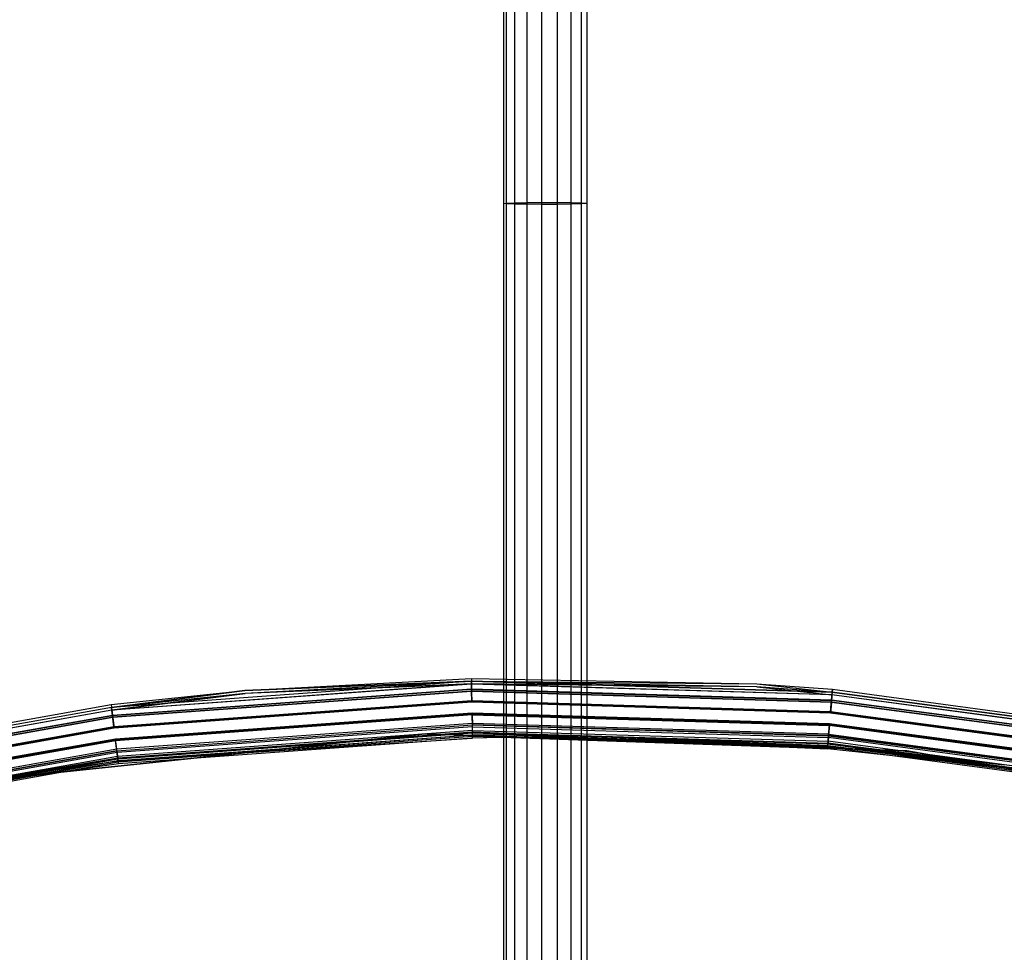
# Model space of a CAD drawing. Extents: x 3 to 49, y 3 to 103.
# Tile 67 of 101: x 22.6 to 29.04, y 47.18 to 53.28. Entities that reach past the tile are written whole.
import ezdxf

# ---------------------------------------------------------------- set-up
doc = ezdxf.new("R2010")
doc.units = 0
doc.header["$LTSCALE"] = 2.54
doc.layers.get('0').update_dxf_attribs({"linetype": 'CONTINUOUS'})

# ---------------------------------------------------------------- blocks, each defined once
blk = doc.blocks.new('HOTEL-MOOD-11782-11790_STL')
at = {"color": 0}
for p, q in [((25.7648, 52.0797, 0.8187), (25.7648, 56.3633, 0.7461)), ((25.7648, 52.0797, 0.8187), (25.7648, 56.3633, 0.7461)), ((25.7834, 52.082, 0.918), (25.7834, 56.3644, 0.8454)), ((25.7834, 52.082, 0.918), (25.7834, 56.3644, 0.8454)), ((25.7834, 52.0773, 0.7194), (25.7834, 56.3622, 0.6467)), ((25.7834, 52.0773, 0.7194), (25.7834, 56.3622, 0.6467)), ((25.8366, 52.0841, 1.0039), (25.8366, 56.3654, 0.9313)), ((25.8366, 52.0841, 1.0039), (25.8366, 56.3654, 0.9313)), ((25.8366, 52.0752, 0.6335), (25.8366, 56.3613, 0.5608)), ((25.8366, 52.0752, 0.6335), (25.8366, 56.3613, 0.5608)), ((25.9173, 52.0855, 1.0648), (25.9173, 56.3661, 0.9922)), ((25.9173, 52.0855, 1.0648), (25.9173, 56.3661, 0.9922)), ((25.9173, 52.0738, 0.5726), (25.9173, 56.3606, 0.4999)), ((25.9173, 52.0738, 0.5726), (25.9173, 56.3606, 0.4999)), ((26.0145, 52.0862, 1.0924), (26.0145, 56.3664, 1.0199)), ((26.0145, 52.0862, 1.0924), (26.0145, 56.3664, 1.0199)), ((26.0145, 52.0731, 0.5449), (26.0145, 56.3603, 0.4723)), ((26.0145, 52.0731, 0.5449), (26.0145, 56.3603, 0.4723)), ((26.1151, 52.086, 1.0831), (26.1151, 56.3663, 1.0106)), ((26.1151, 52.086, 1.0831), (26.1151, 56.3663, 1.0106)), ((26.1151, 52.0733, 0.5543), (26.1151, 56.3604, 0.4816)), ((26.1151, 52.0733, 0.5543), (26.1151, 56.3604, 0.4816)), ((26.2056, 52.0849, 1.0381), (26.2056, 56.3658, 0.9655)), ((26.2056, 52.0849, 1.0381), (26.2056, 56.3658, 0.9655)), ((26.2056, 52.0744, 0.5993), (26.2056, 56.3609, 0.5266)), ((26.2056, 52.0744, 0.5993), (26.2056, 56.3609, 0.5266)), ((26.2736, 52.0831, 0.9634), (26.2736, 56.3649, 0.8908)), ((26.2736, 52.0831, 0.9634), (26.2736, 56.3649, 0.8908)), ((26.2736, 52.0762, 0.674), (26.2736, 56.3617, 0.6013)), ((26.2736, 52.0762, 0.674), (26.2736, 56.3617, 0.6013)), ((26.3102, 52.0809, 0.8692), (26.3102, 56.3639, 0.7966)), ((26.3102, 52.0809, 0.8692), (26.3102, 56.3639, 0.7966)), ((26.3102, 52.0784, 0.7682), (26.3102, 56.3628, 0.6955)), ((26.3102, 52.0784, 0.7682), (26.3102, 56.3628, 0.6955)), ((25.7834, 52.082, 0.918), (25.8366, 52.0841, 1.0039)), ((25.7834, 52.082, 0.918), (25.8366, 52.0841, 1.0039)), ((25.8366, 52.0841, 1.0039), (25.9173, 52.0855, 1.0648)), ((25.8366, 52.0841, 1.0039), (25.9173, 52.0855, 1.0648)), ((25.8366, 46.4129, 1.2187), (25.8366, 52.0841, 1.0039)), ((25.8366, 46.4129, 1.2187), (25.8366, 52.0841, 1.0039)), ((25.9173, 52.0855, 1.0648), (26.0145, 52.0862, 1.0924)), ((25.9173, 52.0855, 1.0648), (26.0145, 52.0862, 1.0924)), ((25.9173, 46.4163, 1.2795), (25.9173, 52.0855, 1.0648)), ((25.9173, 46.4163, 1.2795), (25.9173, 52.0855, 1.0648)), ((26.0145, 52.0862, 1.0924), (26.1151, 52.086, 1.0831)), ((26.0145, 46.4179, 1.3071), (26.0145, 52.0862, 1.0924)), ((26.0145, 52.0862, 1.0924), (26.1151, 52.086, 1.0831)), ((26.0145, 46.4179, 1.3071), (26.0145, 52.0862, 1.0924)), ((26.1151, 52.086, 1.0831), (26.2056, 52.0849, 1.0381)), ((26.1151, 46.4173, 1.2978), (26.1151, 52.086, 1.0831)), ((26.1151, 52.086, 1.0831), (26.2056, 52.0849, 1.0381)), ((26.1151, 46.4173, 1.2978), (26.1151, 52.086, 1.0831)), ((26.2056, 52.0849, 1.0381), (26.2736, 52.0831, 0.9634)), ((26.2056, 46.4148, 1.2528), (26.2056, 52.0849, 1.0381)), ((26.2056, 52.0849, 1.0381), (26.2736, 52.0831, 0.9634)), ((26.2056, 46.4148, 1.2528), (26.2056, 52.0849, 1.0381)), ((26.2736, 52.0831, 0.9634), (26.3102, 52.0809, 0.8692)), ((26.2736, 46.4107, 1.1782), (26.2736, 52.0831, 0.9634)), ((26.2736, 52.0831, 0.9634), (26.3102, 52.0809, 0.8692)), ((26.2736, 46.4107, 1.1782), (26.2736, 52.0831, 0.9634)), ((25.7648, 52.0797, 0.8187), (25.7834, 52.082, 0.918)), ((25.7648, 52.0797, 0.8187), (25.7834, 52.082, 0.918)), ((25.7834, 52.0773, 0.7194), (25.7648, 52.0797, 0.8187)), ((25.7648, 46.4027, 1.0337), (25.7648, 52.0797, 0.8187)), ((25.7648, 46.4027, 1.0337), (25.7648, 52.0797, 0.8187)), ((25.7834, 52.0773, 0.7194), (25.7648, 52.0797, 0.8187)), ((25.7834, 46.4082, 1.1329), (25.7834, 52.082, 0.918)), ((25.7834, 46.4082, 1.1329), (25.7834, 52.082, 0.918)), ((25.8366, 52.0752, 0.6335), (25.7834, 52.0773, 0.7194)), ((25.7834, 46.3972, 0.9345), (25.7834, 52.0773, 0.7194)), ((25.8366, 52.0752, 0.6335), (25.7834, 52.0773, 0.7194)), ((25.7834, 46.3972, 0.9345), (25.7834, 52.0773, 0.7194)), ((25.9173, 52.0738, 0.5726), (25.8366, 52.0752, 0.6335)), ((25.8366, 46.3924, 0.8487), (25.8366, 52.0752, 0.6335)), ((25.9173, 52.0738, 0.5726), (25.8366, 52.0752, 0.6335)), ((25.8366, 46.3924, 0.8487), (25.8366, 52.0752, 0.6335)), ((26.0145, 52.0731, 0.5449), (25.9173, 52.0738, 0.5726)), ((25.9173, 46.389, 0.7879), (25.9173, 52.0738, 0.5726)), ((26.0145, 52.0731, 0.5449), (25.9173, 52.0738, 0.5726)), ((25.9173, 46.389, 0.7879), (25.9173, 52.0738, 0.5726)), ((26.1151, 52.0733, 0.5543), (26.0145, 52.0731, 0.5449)), ((26.1151, 52.0733, 0.5543), (26.0145, 52.0731, 0.5449)), ((26.0145, 46.3875, 0.7603), (26.0145, 52.0731, 0.5449)), ((26.0145, 46.3875, 0.7603), (26.0145, 52.0731, 0.5449)), ((26.2056, 52.0744, 0.5993), (26.1151, 52.0733, 0.5543)), ((26.2056, 52.0744, 0.5993), (26.1151, 52.0733, 0.5543)), ((26.1151, 46.388, 0.7696), (26.1151, 52.0733, 0.5543)), ((26.1151, 46.388, 0.7696), (26.1151, 52.0733, 0.5543)), ((26.2736, 52.0762, 0.674), (26.2056, 52.0744, 0.5993)), ((26.2736, 52.0762, 0.674), (26.2056, 52.0744, 0.5993)), ((26.2056, 46.3905, 0.8146), (26.2056, 52.0744, 0.5993)), ((26.2056, 46.3905, 0.8146), (26.2056, 52.0744, 0.5993)), ((26.3102, 52.0784, 0.7682), (26.2736, 52.0762, 0.674)), ((26.3102, 52.0784, 0.7682), (26.2736, 52.0762, 0.674)), ((26.2736, 46.3947, 0.8891), (26.2736, 52.0762, 0.674)), ((26.2736, 46.3947, 0.8891), (26.2736, 52.0762, 0.674)), ((26.3102, 46.4055, 1.0841), (26.3102, 52.0809, 0.8692)), ((26.3102, 46.4055, 1.0841), (26.3102, 52.0809, 0.8692)), ((26.3102, 46.3999, 0.9832), (26.3102, 52.0784, 0.7682)), ((26.3102, 46.3999, 0.9832), (26.3102, 52.0784, 0.7682)), ((25.5533, 48.9556, 122.6042), (23.1998, 48.7841, 122.6042)), ((25.5533, 48.9556, 122.6042), (23.1998, 48.7841, 122.6042)), ((25.5533, 48.955, 152.7795), (23.1999, 48.7835, 152.7795)), ((25.5533, 48.955, 152.7795), (23.1999, 48.7835, 152.7795)), ((25.5537, 48.9376, 122.6129), (23.202, 48.7662, 122.6129)), ((25.5537, 48.9376, 122.6129), (23.202, 48.7662, 122.6129)), ((25.5537, 48.937, 152.7708), (23.2021, 48.7656, 152.7708)), ((25.5537, 48.937, 152.7708), (23.2021, 48.7656, 152.7708)), ((24.0717, 48.8949, 122.6863), (25.5529, 48.9743, 122.6863)), ((24.0717, 48.8949, 152.6949), (25.5529, 48.9743, 152.6949)), ((24.0717, 48.8949, 122.6863), (25.5529, 48.9743, 122.6863)), ((24.0717, 48.8949, 152.6949), (25.5529, 48.9743, 152.6949)), ((24.0717, 48.8949, 122.6863), (25.5533, 48.9556, 122.6042)), ((24.0717, 48.8949, 122.6863), (25.5533, 48.9556, 122.6042)), ((25.5533, 48.955, 152.7795), (24.0717, 48.8949, 152.6949)), ((25.5533, 48.955, 152.7795), (24.0717, 48.8949, 152.6949)), ((25.5533, 48.9543, 122.6863), (24.0734, 48.875, 122.6863)), ((25.5533, 48.9543, 152.6949), (24.0734, 48.875, 152.6949)), ((25.5533, 48.9543, 122.6863), (24.0734, 48.875, 122.6863)), ((25.5533, 48.9543, 152.6949), (24.0734, 48.875, 152.6949)), ((25.5537, 48.9376, 122.6129), (24.0734, 48.875, 122.6863)), ((25.5537, 48.9376, 122.6129), (24.0734, 48.875, 122.6863)), ((25.5537, 48.937, 152.7708), (24.0734, 48.875, 152.6949)), ((25.5537, 48.937, 152.7708), (24.0734, 48.875, 152.6949)), ((25.5529, 48.9743, 122.6863), (25.5533, 48.9556, 122.6042)), ((25.5529, 48.9743, 122.6863), (25.5533, 48.9556, 122.6042)), ((25.5529, 48.9743, 122.6863), (27.4203, 48.9379, 122.6863)), ((25.5529, 48.9743, 152.6949), (25.5529, 48.9743, 122.6863)), ((25.5529, 48.9743, 152.6949), (25.5529, 48.9743, 122.6863)), ((25.5529, 48.9743, 152.6949), (27.4203, 48.9379, 152.6949)), ((25.5529, 48.9743, 122.6863), (27.4203, 48.9379, 122.6863)), ((25.5529, 48.9743, 152.6949), (27.4203, 48.9379, 152.6949)), ((25.5529, 48.9743, 152.6949), (25.5533, 48.955, 152.7795)), ((25.5529, 48.9743, 152.6949), (25.5533, 48.955, 152.7795)), ((27.912, 48.8842, 122.6042), (25.5533, 48.9556, 122.6042)), ((25.5533, 48.9556, 122.6042), (27.4203, 48.9379, 122.6863)), ((25.5533, 48.9556, 122.6042), (27.4203, 48.9379, 122.6863)), ((25.5544, 48.9031, 122.5385), (25.5533, 48.9556, 122.6042)), ((27.912, 48.8842, 122.6042), (25.5533, 48.9556, 122.6042)), ((25.5544, 48.9031, 122.5385), (25.5533, 48.9556, 122.6042)), ((25.5533, 48.955, 152.7795), (27.4203, 48.9379, 152.6949)), ((25.5545, 48.9009, 152.8474), (25.5533, 48.955, 152.7795)), ((25.5533, 48.955, 152.7795), (27.4203, 48.9379, 152.6949)), ((25.5533, 48.955, 152.7795), (27.9119, 48.8836, 152.7795)), ((25.5533, 48.955, 152.7795), (27.9119, 48.8836, 152.7795)), ((25.5545, 48.9009, 152.8474), (25.5533, 48.955, 152.7795)), ((27.419, 48.9179, 122.6863), (25.5533, 48.9543, 122.6863)), ((25.5533, 48.9543, 122.6863), (25.5537, 48.9376, 122.6129)), ((25.5533, 48.9543, 122.6863), (25.5537, 48.9376, 122.6129)), ((27.419, 48.9179, 152.6949), (25.5533, 48.9543, 152.6949)), ((25.5533, 48.9543, 152.6949), (25.5533, 48.9543, 122.6863)), ((27.419, 48.9179, 122.6863), (25.5533, 48.9543, 122.6863)), ((25.5533, 48.9543, 152.6949), (25.5533, 48.9543, 122.6863)), ((25.5533, 48.9543, 152.6949), (25.5537, 48.937, 152.7708)), ((27.419, 48.9179, 152.6949), (25.5533, 48.9543, 152.6949)), ((25.5533, 48.9543, 152.6949), (25.5537, 48.937, 152.7708)), ((25.5547, 48.8907, 122.5541), (25.5537, 48.9376, 122.6129)), ((25.5547, 48.8907, 122.5541), (25.5537, 48.9376, 122.6129)), ((27.9105, 48.8662, 122.6129), (25.5537, 48.9376, 122.6129)), ((27.419, 48.9179, 122.6863), (25.5537, 48.9376, 122.6129)), ((27.9105, 48.8662, 122.6129), (25.5537, 48.9376, 122.6129)), ((27.419, 48.9179, 122.6863), (25.5537, 48.9376, 122.6129)), ((25.5537, 48.937, 152.7708), (25.5547, 48.8884, 152.8317)), ((27.419, 48.9179, 152.6949), (25.5537, 48.937, 152.7708)), ((27.419, 48.9179, 152.6949), (25.5537, 48.937, 152.7708)), ((27.9105, 48.8656, 152.7708), (25.5537, 48.937, 152.7708)), ((25.5537, 48.937, 152.7708), (25.5547, 48.8884, 152.8317)), ((27.9105, 48.8656, 152.7708), (25.5537, 48.937, 152.7708)), ((27.4203, 48.9379, 122.6863), (27.912, 48.8842, 122.6042)), ((27.4203, 48.9379, 122.6863), (27.9135, 48.9028, 122.6863)), ((27.4203, 48.9379, 122.6863), (27.912, 48.8842, 122.6042)), ((27.4203, 48.9379, 152.6949), (27.4203, 48.9379, 122.6863)), ((27.4203, 48.9379, 152.6949), (27.4203, 48.9379, 122.6863)), ((27.4203, 48.9379, 152.6949), (27.9135, 48.9028, 152.6949)), ((27.4203, 48.9379, 122.6863), (27.9135, 48.9028, 122.6863)), ((27.4203, 48.9379, 152.6949), (27.9135, 48.9028, 152.6949)), ((27.4203, 48.9379, 152.6949), (27.9119, 48.8836, 152.7795)), ((27.4203, 48.9379, 152.6949), (27.9119, 48.8836, 152.7795)), ((23.1975, 48.8027, 122.6863), (24.0717, 48.8949, 122.6863)), ((23.1975, 48.8027, 152.6949), (24.0717, 48.8949, 152.6949)), ((23.1975, 48.8027, 122.6863), (24.0717, 48.8949, 122.6863)), ((23.1975, 48.8027, 152.6949), (24.0717, 48.8949, 152.6949)), ((24.0717, 48.8949, 122.6863), (23.1998, 48.7841, 122.6042)), ((24.0717, 48.8949, 122.6863), (23.1998, 48.7841, 122.6042)), ((23.1999, 48.7835, 152.7795), (24.0717, 48.8949, 152.6949)), ((23.1999, 48.7835, 152.7795), (24.0717, 48.8949, 152.6949)), ((24.0734, 48.875, 122.6863), (23.1999, 48.7828, 122.6863)), ((24.0734, 48.875, 152.6949), (23.1999, 48.7828, 152.6949)), ((24.0734, 48.875, 122.6863), (23.1999, 48.7828, 122.6863)), ((24.0734, 48.875, 152.6949), (23.1999, 48.7828, 152.6949)), ((23.202, 48.7662, 122.6129), (24.0734, 48.875, 122.6863)), ((23.202, 48.7662, 122.6129), (24.0734, 48.875, 122.6863)), ((24.0734, 48.875, 152.6949), (23.2021, 48.7656, 152.7708)), ((24.0734, 48.875, 152.6949), (23.2021, 48.7656, 152.7708)), ((25.5544, 48.9031, 122.5385), (23.2063, 48.7321, 122.5385)), ((25.5544, 48.9031, 122.5385), (23.2063, 48.7321, 122.5385)), ((25.5545, 48.9009, 152.8474), (23.2066, 48.7299, 152.8474)), ((25.5545, 48.9009, 152.8474), (23.2066, 48.7299, 152.8474)), ((25.5547, 48.8907, 122.5541), (23.2078, 48.7197, 122.5541)), ((25.5547, 48.8907, 122.5541), (23.2078, 48.7197, 122.5541)), ((25.5547, 48.8884, 152.8317), (23.2081, 48.7175, 152.8317)), ((25.5547, 48.8884, 152.8317), (23.2081, 48.7175, 152.8317)), ((24.0717, 48.8949, 152.6949), (24.0717, 48.8949, 122.6863)), ((24.0717, 48.8949, 152.6949), (24.0717, 48.8949, 122.6863)), ((24.0734, 48.875, 152.6949), (24.0734, 48.875, 122.6863)), ((24.0734, 48.875, 152.6949), (24.0734, 48.875, 122.6863)), ((27.9077, 48.8319, 122.5385), (25.5544, 48.9031, 122.5385)), ((25.556, 48.8273, 122.5019), (25.5544, 48.9031, 122.5385)), ((27.9077, 48.8319, 122.5385), (25.5544, 48.9031, 122.5385)), ((25.556, 48.8273, 122.5019), (25.5544, 48.9031, 122.5385)), ((25.5561, 48.8228, 152.8851), (25.5545, 48.9009, 152.8474)), ((25.5545, 48.9009, 152.8474), (27.9075, 48.8297, 152.8474)), ((25.5545, 48.9009, 152.8474), (27.9075, 48.8297, 152.8474)), ((25.5561, 48.8228, 152.8851), (25.5545, 48.9009, 152.8474)), ((25.5561, 48.8229, 122.5214), (25.5547, 48.8907, 122.5541)), ((27.9067, 48.8194, 122.5541), (25.5547, 48.8907, 122.5541)), ((25.5561, 48.8229, 122.5214), (25.5547, 48.8907, 122.5541)), ((27.9067, 48.8194, 122.5541), (25.5547, 48.8907, 122.5541)), ((25.5547, 48.8884, 152.8317), (25.5562, 48.8183, 152.8656)), ((25.5547, 48.8884, 152.8317), (25.5562, 48.8183, 152.8656)), ((27.9065, 48.8172, 152.8317), (25.5547, 48.8884, 152.8317)), ((27.9065, 48.8172, 152.8317), (25.5547, 48.8884, 152.8317)), ((27.9119, 48.8829, 122.6863), (27.419, 48.9179, 122.6863)), ((27.419, 48.9179, 122.6863), (27.9105, 48.8662, 122.6129)), ((27.419, 48.9179, 122.6863), (27.9105, 48.8662, 122.6129)), ((27.9119, 48.8829, 152.6949), (27.419, 48.9179, 152.6949)), ((27.419, 48.9179, 152.6949), (27.419, 48.9179, 122.6863)), ((27.9119, 48.8829, 122.6863), (27.419, 48.9179, 122.6863)), ((27.419, 48.9179, 152.6949), (27.419, 48.9179, 122.6863)), ((27.419, 48.9179, 152.6949), (27.9105, 48.8656, 152.7708)), ((27.9119, 48.8829, 152.6949), (27.419, 48.9179, 152.6949)), ((27.419, 48.9179, 152.6949), (27.9105, 48.8656, 152.7708)), ((27.9105, 48.8656, 152.7708), (27.9065, 48.8172, 152.8317)), ((27.9105, 48.8656, 152.7708), (27.9065, 48.8172, 152.8317)), ((27.9067, 48.8194, 122.5541), (27.9105, 48.8662, 122.6129)), ((27.9067, 48.8194, 122.5541), (27.9105, 48.8662, 122.6129)), ((27.9075, 48.8297, 152.8474), (27.9119, 48.8836, 152.7795)), ((27.9075, 48.8297, 152.8474), (27.9119, 48.8836, 152.7795)), ((27.9077, 48.8319, 122.5385), (27.912, 48.8842, 122.6042)), ((27.9077, 48.8319, 122.5385), (27.912, 48.8842, 122.6042)), ((27.9119, 48.8829, 122.6863), (27.9105, 48.8662, 122.6129)), ((27.9119, 48.8829, 122.6863), (27.9105, 48.8662, 122.6129)), ((27.9119, 48.8829, 152.6949), (27.9105, 48.8656, 152.7708)), ((27.9119, 48.8829, 152.6949), (27.9105, 48.8656, 152.7708)), ((30.2475, 48.5529, 122.6129), (27.9105, 48.8662, 122.6129)), ((30.2475, 48.5529, 122.6129), (27.9105, 48.8662, 122.6129)), ((30.2474, 48.5523, 152.7708), (27.9105, 48.8656, 152.7708)), ((30.2474, 48.5523, 152.7708), (27.9105, 48.8656, 152.7708)), ((27.9119, 48.8836, 152.7795), (27.9135, 48.9028, 152.6949)), ((27.9119, 48.8836, 152.7795), (27.9135, 48.9028, 152.6949)), ((30.2507, 48.57, 152.7795), (27.9119, 48.8836, 152.7795)), ((30.2507, 48.57, 152.7795), (27.9119, 48.8836, 152.7795)), ((30.2506, 48.5693, 122.6863), (27.9119, 48.8829, 122.6863)), ((30.2506, 48.5693, 152.6949), (27.9119, 48.8829, 152.6949)), ((27.9119, 48.8829, 152.6949), (27.9119, 48.8829, 122.6863)), ((30.2506, 48.5693, 122.6863), (27.9119, 48.8829, 122.6863)), ((27.9119, 48.8829, 152.6949), (27.9119, 48.8829, 122.6863)), ((30.2506, 48.5693, 152.6949), (27.9119, 48.8829, 152.6949)), ((27.9135, 48.9028, 122.6863), (27.912, 48.8842, 122.6042)), ((27.9135, 48.9028, 122.6863), (27.912, 48.8842, 122.6042)), ((30.2508, 48.5706, 122.6042), (27.912, 48.8842, 122.6042)), ((30.2508, 48.5706, 122.6042), (27.912, 48.8842, 122.6042)), ((27.9135, 48.9028, 122.6863), (30.2543, 48.589, 122.6863)), ((27.9135, 48.9028, 152.6949), (27.9135, 48.9028, 122.6863)), ((27.9135, 48.9028, 152.6949), (27.9135, 48.9028, 122.6863)), ((27.9135, 48.9028, 152.6949), (30.2543, 48.589, 152.6949)), ((27.9135, 48.9028, 122.6863), (30.2543, 48.589, 122.6863)), ((27.9135, 48.9028, 152.6949), (30.2543, 48.589, 152.6949)), ((20.8722, 48.3898, 122.6863), (23.1975, 48.8027, 122.6863)), ((20.8722, 48.3898, 152.6949), (23.1975, 48.8027, 152.6949)), ((20.8722, 48.3898, 122.6863), (23.1975, 48.8027, 122.6863)), ((20.8722, 48.3898, 152.6949), (23.1975, 48.8027, 152.6949)), ((23.1975, 48.8027, 122.6863), (23.1998, 48.7841, 122.6042)), ((23.1975, 48.8027, 122.6863), (23.1998, 48.7841, 122.6042)), ((23.1975, 48.8027, 152.6949), (23.1975, 48.8027, 122.6863)), ((23.1975, 48.8027, 152.6949), (23.1975, 48.8027, 122.6863)), ((23.1975, 48.8027, 152.6949), (23.1999, 48.7835, 152.7795)), ((23.1975, 48.8027, 152.6949), (23.1999, 48.7835, 152.7795)), ((25.556, 48.8273, 122.5019), (23.2157, 48.6568, 122.5019)), ((25.556, 48.8273, 122.5019), (23.2157, 48.6568, 122.5019)), ((25.5561, 48.8229, 122.5214), (23.2162, 48.6524, 122.5214)), ((25.5561, 48.8229, 122.5214), (23.2162, 48.6524, 122.5214)), ((25.5561, 48.8228, 152.8851), (23.2163, 48.6523, 152.8851)), ((25.5561, 48.8228, 152.8851), (23.2163, 48.6523, 152.8851)), ((25.5562, 48.8183, 152.8656), (23.2168, 48.6478, 152.8656)), ((25.5562, 48.8183, 152.8656), (23.2168, 48.6478, 152.8656)), ((27.9015, 48.7563, 122.5019), (25.556, 48.8273, 122.5019)), ((27.9015, 48.7563, 122.5019), (25.556, 48.8273, 122.5019)), ((27.9012, 48.7519, 122.5214), (25.5561, 48.8229, 122.5214)), ((27.9012, 48.7519, 122.5214), (25.5561, 48.8229, 122.5214)), ((25.5561, 48.8228, 152.8851), (27.9011, 48.7517, 152.8851)), ((25.5561, 48.8228, 152.8851), (27.9011, 48.7517, 152.8851)), ((27.9008, 48.7473, 152.8656), (25.5562, 48.8183, 152.8656)), ((27.9008, 48.7473, 152.8656), (25.5562, 48.8183, 152.8656)), ((27.9065, 48.8172, 152.8317), (27.9008, 48.7473, 152.8656)), ((27.9065, 48.8172, 152.8317), (27.9008, 48.7473, 152.8656)), ((27.9011, 48.7517, 152.8851), (27.9075, 48.8297, 152.8474)), ((27.9011, 48.7517, 152.8851), (27.9075, 48.8297, 152.8474)), ((27.9012, 48.7519, 122.5214), (27.9067, 48.8194, 122.5541)), ((27.9012, 48.7519, 122.5214), (27.9067, 48.8194, 122.5541)), ((27.9015, 48.7563, 122.5019), (27.9077, 48.8319, 122.5385)), ((27.9015, 48.7563, 122.5019), (27.9077, 48.8319, 122.5385)), ((30.2385, 48.5046, 152.8317), (27.9065, 48.8172, 152.8317)), ((30.2385, 48.5046, 152.8317), (27.9065, 48.8172, 152.8317)), ((30.2389, 48.5068, 122.5541), (27.9067, 48.8194, 122.5541)), ((30.2389, 48.5068, 122.5541), (27.9067, 48.8194, 122.5541)), ((30.2408, 48.5168, 152.8474), (27.9075, 48.8297, 152.8474)), ((30.2408, 48.5168, 152.8474), (27.9075, 48.8297, 152.8474)), ((30.2412, 48.519, 122.5385), (27.9077, 48.8319, 122.5385)), ((30.2412, 48.519, 122.5385), (27.9077, 48.8319, 122.5385)), ((23.1998, 48.7841, 122.6042), (20.8764, 48.3716, 122.6042)), ((23.1998, 48.7841, 122.6042), (20.8764, 48.3716, 122.6042)), ((23.1999, 48.7835, 152.7795), (20.8765, 48.371, 152.7795)), ((23.1999, 48.7835, 152.7795), (20.8765, 48.371, 152.7795)), ((23.1999, 48.7828, 122.6863), (20.8767, 48.3703, 122.6863)), ((23.1999, 48.7828, 152.6949), (20.8767, 48.3703, 152.6949)), ((23.1999, 48.7828, 122.6863), (20.8767, 48.3703, 122.6863)), ((23.1999, 48.7828, 152.6949), (20.8767, 48.3703, 152.6949)), ((23.202, 48.7662, 122.6129), (20.8804, 48.354, 122.6129)), ((23.202, 48.7662, 122.6129), (20.8804, 48.354, 122.6129)), ((23.2021, 48.7656, 152.7708), (20.8806, 48.3534, 152.7708)), ((23.2021, 48.7656, 152.7708), (20.8806, 48.3534, 152.7708)), ((23.2063, 48.7321, 122.5385), (23.1998, 48.7841, 122.6042)), ((23.2063, 48.7321, 122.5385), (23.1998, 48.7841, 122.6042)), ((23.2066, 48.7299, 152.8474), (23.1999, 48.7835, 152.7795)), ((23.2066, 48.7299, 152.8474), (23.1999, 48.7835, 152.7795)), ((23.202, 48.7662, 122.6129), (23.1999, 48.7828, 122.6863)), ((23.202, 48.7662, 122.6129), (23.1999, 48.7828, 122.6863)), ((23.1999, 48.7828, 152.6949), (23.1999, 48.7828, 122.6863)), ((23.1999, 48.7828, 152.6949), (23.1999, 48.7828, 122.6863)), ((23.1999, 48.7828, 152.6949), (23.2021, 48.7656, 152.7708)), ((23.1999, 48.7828, 152.6949), (23.2021, 48.7656, 152.7708)), ((23.2078, 48.7197, 122.5541), (23.202, 48.7662, 122.6129)), ((23.2078, 48.7197, 122.5541), (23.202, 48.7662, 122.6129)), ((23.2021, 48.7656, 152.7708), (23.2081, 48.7175, 152.8317)), ((23.2021, 48.7656, 152.7708), (23.2081, 48.7175, 152.8317)), ((25.5577, 48.7477, 122.5214), (23.2256, 48.5778, 122.5214)), ((25.5577, 48.7477, 122.5214), (23.2256, 48.5778, 122.5214)), ((25.5578, 48.7432, 122.5019), (23.2261, 48.5733, 122.5019)), ((25.5578, 48.7432, 122.5019), (23.2261, 48.5733, 122.5019)), ((25.5579, 48.7404, 152.8656), (23.2265, 48.5706, 152.8656)), ((25.5579, 48.7404, 152.8656), (23.2265, 48.5706, 152.8656)), ((25.558, 48.736, 152.8851), (23.227, 48.5662, 152.8851)), ((25.558, 48.736, 152.8851), (23.227, 48.5662, 152.8851)), ((27.895, 48.6769, 122.5214), (25.5577, 48.7477, 122.5214)), ((25.5592, 48.6799, 122.5541), (25.5577, 48.7477, 122.5214)), ((25.5592, 48.6799, 122.5541), (25.5577, 48.7477, 122.5214)), ((27.895, 48.6769, 122.5214), (25.5577, 48.7477, 122.5214)), ((27.8946, 48.6725, 122.5019), (25.5578, 48.7432, 122.5019)), ((25.5594, 48.6674, 122.5385), (25.5578, 48.7432, 122.5019)), ((27.8946, 48.6725, 122.5019), (25.5578, 48.7432, 122.5019)), ((25.5594, 48.6674, 122.5385), (25.5578, 48.7432, 122.5019)), ((25.5579, 48.7404, 152.8656), (25.5594, 48.6702, 152.8319)), ((27.8944, 48.6697, 152.8656), (25.5579, 48.7404, 152.8656)), ((25.5579, 48.7404, 152.8656), (25.5594, 48.6702, 152.8319)), ((27.8944, 48.6697, 152.8656), (25.5579, 48.7404, 152.8656)), ((25.5596, 48.6578, 152.8475), (25.558, 48.736, 152.8851)), ((25.558, 48.736, 152.8851), (27.8941, 48.6652, 152.8851)), ((25.5596, 48.6578, 152.8475), (25.558, 48.736, 152.8851)), ((25.558, 48.736, 152.8851), (27.8941, 48.6652, 152.8851)), ((30.2256, 48.4356, 152.8656), (27.9008, 48.7473, 152.8656)), ((30.2256, 48.4356, 152.8656), (27.9008, 48.7473, 152.8656)), ((30.2264, 48.44, 152.8851), (27.9011, 48.7517, 152.8851)), ((30.2264, 48.44, 152.8851), (27.9011, 48.7517, 152.8851)), ((30.2264, 48.4401, 122.5214), (27.9012, 48.7519, 122.5214)), ((30.2264, 48.4401, 122.5214), (27.9012, 48.7519, 122.5214)), ((30.2273, 48.4445, 122.5019), (27.9015, 48.7563, 122.5019)), ((30.2273, 48.4445, 122.5019), (27.9015, 48.7563, 122.5019)), ((23.2063, 48.7321, 122.5385), (20.8882, 48.3204, 122.5385)), ((23.2063, 48.7321, 122.5385), (20.8882, 48.3204, 122.5385)), ((23.2066, 48.7299, 152.8474), (20.8887, 48.3183, 152.8474)), ((23.2066, 48.7299, 152.8474), (20.8887, 48.3183, 152.8474)), ((23.2078, 48.7197, 122.5541), (20.891, 48.3083, 122.5541)), ((23.2078, 48.7197, 122.5541), (20.891, 48.3083, 122.5541)), ((23.2081, 48.7175, 152.8317), (20.8915, 48.3061, 152.8317)), ((23.2081, 48.7175, 152.8317), (20.8915, 48.3061, 152.8317)), ((23.2157, 48.6568, 122.5019), (23.2063, 48.7321, 122.5385)), ((23.2157, 48.6568, 122.5019), (23.2063, 48.7321, 122.5385)), ((23.2163, 48.6523, 152.8851), (23.2066, 48.7299, 152.8474)), ((23.2163, 48.6523, 152.8851), (23.2066, 48.7299, 152.8474)), ((23.2162, 48.6524, 122.5214), (23.2078, 48.7197, 122.5541)), ((23.2162, 48.6524, 122.5214), (23.2078, 48.7197, 122.5541)), ((23.2081, 48.7175, 152.8317), (23.2168, 48.6478, 152.8656)), ((23.2081, 48.7175, 152.8317), (23.2168, 48.6478, 152.8656)), ((25.5592, 48.6799, 122.5541), (23.234, 48.5105, 122.5541)), ((25.5592, 48.6799, 122.5541), (23.234, 48.5105, 122.5541)), ((25.5602, 48.633, 122.6129), (25.5592, 48.6799, 122.5541)), ((25.5602, 48.633, 122.6129), (25.5592, 48.6799, 122.5541)), ((27.8895, 48.6093, 122.5541), (25.5592, 48.6799, 122.5541)), ((27.8895, 48.6093, 122.5541), (25.5592, 48.6799, 122.5541)), ((27.8885, 48.5969, 122.5385), (27.8946, 48.6725, 122.5019)), ((27.8885, 48.5969, 122.5385), (27.8946, 48.6725, 122.5019)), ((27.8895, 48.6093, 122.5541), (27.895, 48.6769, 122.5214)), ((27.8895, 48.6093, 122.5541), (27.895, 48.6769, 122.5214)), ((30.2118, 48.3618, 122.5019), (27.8946, 48.6725, 122.5019)), ((30.2118, 48.3618, 122.5019), (27.8946, 48.6725, 122.5019)), ((30.2126, 48.3662, 122.5214), (27.895, 48.6769, 122.5214)), ((30.2126, 48.3662, 122.5214), (27.895, 48.6769, 122.5214)), ((23.2157, 48.6568, 122.5019), (20.9053, 48.2466, 122.5019)), ((23.2157, 48.6568, 122.5019), (20.9053, 48.2466, 122.5019)), ((23.2162, 48.6524, 122.5214), (20.9063, 48.2422, 122.5214)), ((23.2162, 48.6524, 122.5214), (20.9063, 48.2422, 122.5214)), ((23.2163, 48.6523, 152.8851), (20.9063, 48.2421, 152.8851)), ((23.2163, 48.6523, 152.8851), (20.9063, 48.2421, 152.8851)), ((23.2168, 48.6478, 152.8656), (20.9073, 48.2378, 152.8656)), ((23.2168, 48.6478, 152.8656), (20.9073, 48.2378, 152.8656)), ((25.2517, 48.6115, 122.7154), (22.1181, 48.2822, 122.7154)), ((22.1181, 48.2822, 122.6954), (25.2517, 48.6115, 122.6954)), ((25.2517, 48.6115, 122.7154), (22.1181, 48.2822, 122.7154)), ((22.1181, 48.2822, 122.6954), (25.2517, 48.6115, 122.6954)), ((23.2352, 48.5009, 152.8319), (25.5594, 48.6702, 152.8319)), ((23.2352, 48.5009, 152.8319), (25.5594, 48.6702, 152.8319)), ((25.5594, 48.6674, 122.5385), (23.2355, 48.4981, 122.5385)), ((25.5594, 48.6674, 122.5385), (23.2355, 48.4981, 122.5385)), ((25.5596, 48.6578, 152.8475), (23.2367, 48.4885, 152.8475)), ((25.5596, 48.6578, 152.8475), (23.2367, 48.4885, 152.8475)), ((25.5602, 48.633, 122.6129), (23.2398, 48.4639, 122.6129)), ((25.5602, 48.633, 122.6129), (23.2398, 48.4639, 122.6129)), ((25.5604, 48.6216, 152.771), (23.2412, 48.4526, 152.771)), ((25.5604, 48.6216, 152.771), (23.2412, 48.4526, 152.771)), ((25.5605, 48.6163, 122.6863), (23.2418, 48.4473, 122.6863)), ((25.5605, 48.6163, 122.6863), (23.2418, 48.4473, 122.6863)), ((25.5605, 48.615, 122.6042), (23.242, 48.4461, 122.6042)), ((25.5605, 48.615, 122.6042), (23.242, 48.4461, 122.6042)), ((28.4005, 48.5015, 122.7154), (25.2517, 48.6115, 122.7154)), ((25.2517, 48.6115, 122.6954), (28.4005, 48.5015, 122.6954)), ((25.2517, 48.6115, 122.7154), (25.2517, 48.6115, 122.6954)), ((28.4005, 48.5015, 122.7154), (25.2517, 48.6115, 122.7154)), ((25.2517, 48.6115, 122.6954), (28.4005, 48.5015, 122.6954)), ((25.2517, 48.6115, 122.7154), (25.2517, 48.6115, 122.6954)), ((25.5604, 48.6216, 152.771), (25.5594, 48.6702, 152.8319)), ((27.8887, 48.5997, 152.8319), (25.5594, 48.6702, 152.8319)), ((25.5604, 48.6216, 152.771), (25.5594, 48.6702, 152.8319)), ((27.8887, 48.5997, 152.8319), (25.5594, 48.6702, 152.8319)), ((27.8885, 48.5969, 122.5385), (25.5594, 48.6674, 122.5385)), ((25.5605, 48.615, 122.6042), (25.5594, 48.6674, 122.5385)), ((27.8885, 48.5969, 122.5385), (25.5594, 48.6674, 122.5385)), ((25.5605, 48.615, 122.6042), (25.5594, 48.6674, 122.5385)), ((25.5608, 48.6036, 152.7797), (25.5596, 48.6578, 152.8475)), ((25.5596, 48.6578, 152.8475), (27.8877, 48.5873, 152.8475)), ((25.5596, 48.6578, 152.8475), (27.8877, 48.5873, 152.8475)), ((25.5608, 48.6036, 152.7797), (25.5596, 48.6578, 152.8475)), ((25.5602, 48.633, 122.6129), (25.5605, 48.6163, 122.6863)), ((25.5602, 48.633, 122.6129), (27.8856, 48.5626, 122.6129)), ((25.5602, 48.633, 122.6129), (25.5605, 48.6163, 122.6863)), ((25.5602, 48.633, 122.6129), (27.8856, 48.5626, 122.6129)), ((27.8833, 48.5339, 152.6951), (25.5604, 48.6216, 152.771)), ((25.5604, 48.6216, 152.771), (27.8847, 48.5512, 152.771)), ((25.5604, 48.6216, 152.771), (27.8847, 48.5512, 152.771)), ((25.75, 48.6074, 152.6951), (25.5604, 48.6216, 152.771)), ((27.8833, 48.5339, 152.6951), (25.5604, 48.6216, 152.771)), ((25.75, 48.6074, 152.6951), (25.5604, 48.6216, 152.771)), ((25.5608, 48.6042, 152.6951), (25.5604, 48.6216, 152.771)), ((25.5608, 48.6042, 152.6951), (25.5604, 48.6216, 152.771)), ((27.8843, 48.5459, 122.6863), (25.5605, 48.6163, 122.6863)), ((27.8843, 48.5459, 122.6863), (25.5605, 48.6163, 122.6863)), ((27.8842, 48.5446, 122.6042), (25.5605, 48.615, 122.6042)), ((25.5609, 48.5963, 122.6863), (25.5605, 48.615, 122.6042)), ((27.8842, 48.5446, 122.6042), (25.5605, 48.615, 122.6042)), ((25.5609, 48.5963, 122.6863), (25.5605, 48.615, 122.6042)), ((25.5608, 48.6042, 152.6951), (25.75, 48.6074, 152.6951)), ((25.5608, 48.6042, 152.6951), (25.75, 48.6074, 152.6951)), ((25.75, 48.6074, 152.6951), (27.8816, 48.5139, 152.6951)), ((25.75, 48.6074, 152.6951), (27.8833, 48.5339, 152.6951)), ((25.75, 48.6074, 152.6951), (27.8816, 48.5139, 152.6951)), ((25.75, 48.6074, 152.6951), (27.8833, 48.5339, 152.6951)), ((27.8895, 48.6093, 122.5541), (27.8856, 48.5626, 122.6129)), ((27.8895, 48.6093, 122.5541), (27.8856, 48.5626, 122.6129)), ((27.8877, 48.5873, 152.8475), (27.8941, 48.6652, 152.8851)), ((27.8877, 48.5873, 152.8475), (27.8941, 48.6652, 152.8851)), ((27.8944, 48.6697, 152.8656), (27.8887, 48.5997, 152.8319)), ((27.8944, 48.6697, 152.8656), (27.8887, 48.5997, 152.8319)), ((27.8895, 48.6093, 122.5541), (30.2002, 48.2995, 122.5541)), ((27.8895, 48.6093, 122.5541), (30.2002, 48.2995, 122.5541)), ((30.2105, 48.3547, 152.8851), (27.8941, 48.6652, 152.8851)), ((30.2105, 48.3547, 152.8851), (27.8941, 48.6652, 152.8851)), ((30.2113, 48.359, 152.8656), (27.8944, 48.6697, 152.8656)), ((30.2113, 48.359, 152.8656), (27.8944, 48.6697, 152.8656)), ((23.2256, 48.5778, 122.5214), (20.9232, 48.1689, 122.5214)), ((23.2256, 48.5778, 122.5214), (20.9232, 48.1689, 122.5214)), ((23.2261, 48.5733, 122.5019), (20.9242, 48.1646, 122.5019)), ((23.2261, 48.5733, 122.5019), (20.9242, 48.1646, 122.5019)), ((20.9249, 48.1619, 152.8656), (23.2265, 48.5706, 152.8656)), ((20.9249, 48.1619, 152.8656), (23.2265, 48.5706, 152.8656)), ((23.227, 48.5662, 152.8851), (20.9259, 48.1576, 152.8851)), ((23.227, 48.5662, 152.8851), (20.9259, 48.1576, 152.8851)), ((23.234, 48.5105, 122.5541), (23.2256, 48.5778, 122.5214)), ((23.234, 48.5105, 122.5541), (23.2256, 48.5778, 122.5214)), ((23.2355, 48.4981, 122.5385), (23.2261, 48.5733, 122.5019)), ((23.2355, 48.4981, 122.5385), (23.2261, 48.5733, 122.5019)), ((23.2352, 48.5009, 152.8319), (23.2265, 48.5706, 152.8656)), ((23.2352, 48.5009, 152.8319), (23.2265, 48.5706, 152.8656)), ((23.2367, 48.4885, 152.8475), (23.227, 48.5662, 152.8851)), ((23.2367, 48.4885, 152.8475), (23.227, 48.5662, 152.8851)), ((23.2433, 48.4353, 152.6951), (25.5608, 48.6042, 152.6951)), ((23.2433, 48.4353, 152.6951), (25.5608, 48.6042, 152.6951)), ((23.2433, 48.4353, 152.6951), (25.5612, 48.5842, 152.6951)), ((23.2433, 48.4353, 152.6951), (25.5612, 48.5842, 152.6951)), ((25.5608, 48.6036, 152.7797), (23.2434, 48.4348, 152.7797)), ((25.5608, 48.6036, 152.7797), (23.2434, 48.4348, 152.7797)), ((23.2443, 48.4275, 122.6863), (25.5609, 48.5963, 122.6863)), ((23.2443, 48.4275, 122.6863), (25.5609, 48.5963, 122.6863)), ((25.5612, 48.5842, 152.6951), (23.2458, 48.4155, 152.6951)), ((25.5612, 48.5842, 152.6951), (23.2458, 48.4155, 152.6951)), ((25.5612, 48.5842, 152.6951), (25.5608, 48.6036, 152.7797)), ((25.5608, 48.6036, 152.7797), (27.8832, 48.5333, 152.7797)), ((25.5608, 48.6036, 152.7797), (27.8832, 48.5333, 152.7797)), ((25.5608, 48.6036, 152.7797), (25.7502, 48.5874, 152.6951)), ((25.5608, 48.6036, 152.7797), (25.7502, 48.5874, 152.6951)), ((25.5612, 48.5842, 152.6951), (25.5608, 48.6036, 152.7797)), ((25.5609, 48.5963, 122.6863), (27.8826, 48.526, 122.6863)), ((25.5609, 48.5963, 122.6863), (27.8826, 48.526, 122.6863)), ((25.7502, 48.5874, 152.6951), (25.5612, 48.5842, 152.6951)), ((25.7502, 48.5874, 152.6951), (25.5612, 48.5842, 152.6951)), ((27.8816, 48.5139, 152.6951), (25.7502, 48.5874, 152.6951)), ((27.8816, 48.5139, 152.6951), (25.7502, 48.5874, 152.6951)), ((27.8832, 48.5333, 152.7797), (25.7502, 48.5874, 152.6951)), ((27.8832, 48.5333, 152.7797), (25.7502, 48.5874, 152.6951)), ((27.8826, 48.526, 122.6863), (27.8842, 48.5446, 122.6042)), ((27.8826, 48.526, 122.6863), (27.8842, 48.5446, 122.6042)), ((27.8832, 48.5333, 152.7797), (27.8877, 48.5873, 152.8475)), ((27.8832, 48.5333, 152.7797), (27.8877, 48.5873, 152.8475)), ((27.8833, 48.5339, 152.6951), (27.8847, 48.5512, 152.771)), ((27.8833, 48.5339, 152.6951), (27.8847, 48.5512, 152.771)), ((27.8842, 48.5446, 122.6042), (27.8885, 48.5969, 122.5385)), ((27.8842, 48.5446, 122.6042), (27.8885, 48.5969, 122.5385)), ((30.1882, 48.2357, 122.6042), (27.8842, 48.5446, 122.6042)), ((30.1882, 48.2357, 122.6042), (27.8842, 48.5446, 122.6042)), ((27.8843, 48.5459, 122.6863), (27.8856, 48.5626, 122.6129)), ((27.8843, 48.5459, 122.6863), (27.8856, 48.5626, 122.6129)), ((30.1885, 48.237, 122.6863), (27.8843, 48.5459, 122.6863)), ((30.1885, 48.237, 122.6863), (27.8843, 48.5459, 122.6863)), ((27.8887, 48.5997, 152.8319), (27.8847, 48.5512, 152.771)), ((27.8887, 48.5997, 152.8319), (27.8847, 48.5512, 152.771)), ((30.1895, 48.2422, 152.771), (27.8847, 48.5512, 152.771)), ((27.8847, 48.5512, 152.771), (29.0387, 48.4091, 152.6951)), ((30.1895, 48.2422, 152.771), (27.8847, 48.5512, 152.771)), ((27.8847, 48.5512, 152.771), (29.0387, 48.4091, 152.6951)), ((30.1915, 48.2534, 122.6129), (27.8856, 48.5626, 122.6129)), ((30.1915, 48.2534, 122.6129), (27.8856, 48.5626, 122.6129)), ((30.1961, 48.2778, 152.8475), (27.8877, 48.5873, 152.8475)), ((30.1961, 48.2778, 152.8475), (27.8877, 48.5873, 152.8475)), ((30.1979, 48.2873, 122.5385), (27.8885, 48.5969, 122.5385)), ((30.1979, 48.2873, 122.5385), (27.8885, 48.5969, 122.5385)), ((30.1984, 48.29, 152.8319), (27.8887, 48.5997, 152.8319)), ((30.1984, 48.29, 152.8319), (27.8887, 48.5997, 152.8319)), ((23.234, 48.5105, 122.5541), (20.9385, 48.1029, 122.5541)), ((23.234, 48.5105, 122.5541), (20.9385, 48.1029, 122.5541)), ((23.2352, 48.5009, 152.8319), (20.9407, 48.0935, 152.8319)), ((23.2352, 48.5009, 152.8319), (20.9407, 48.0935, 152.8319)), ((23.2355, 48.4981, 122.5385), (20.9413, 48.0907, 122.5385)), ((23.2355, 48.4981, 122.5385), (20.9413, 48.0907, 122.5385)), ((23.2367, 48.4885, 152.8475), (20.9435, 48.0813, 152.8475)), ((23.2367, 48.4885, 152.8475), (20.9435, 48.0813, 152.8475)), ((23.2398, 48.4639, 122.6129), (23.234, 48.5105, 122.5541)), ((23.2398, 48.4639, 122.6129), (23.234, 48.5105, 122.5541)), ((23.2352, 48.5009, 152.8319), (23.2412, 48.4526, 152.771)), ((23.2352, 48.5009, 152.8319), (23.2412, 48.4526, 152.771)), ((23.242, 48.4461, 122.6042), (23.2355, 48.4981, 122.5385)), ((23.242, 48.4461, 122.6042), (23.2355, 48.4981, 122.5385)), ((23.2434, 48.4348, 152.7797), (23.2367, 48.4885, 152.8475)), ((23.2434, 48.4348, 152.7797), (23.2367, 48.4885, 152.8475)), ((27.8816, 48.5139, 152.6951), (27.8832, 48.5333, 152.7797)), ((27.8816, 48.5139, 152.6951), (27.8832, 48.5333, 152.7797)), ((29.0361, 48.3893, 152.6951), (27.8816, 48.5139, 152.6951)), ((29.0361, 48.3893, 152.6951), (27.8816, 48.5139, 152.6951)), ((27.8826, 48.526, 122.6863), (30.1848, 48.2173, 122.6863)), ((27.8826, 48.526, 122.6863), (30.1848, 48.2173, 122.6863)), ((29.0361, 48.3893, 152.6951), (27.8832, 48.5333, 152.7797)), ((29.0361, 48.3893, 152.6951), (27.8832, 48.5333, 152.7797)), ((30.1861, 48.2245, 152.7797), (27.8832, 48.5333, 152.7797)), ((30.1861, 48.2245, 152.7797), (27.8832, 48.5333, 152.7797)), ((27.8833, 48.5339, 152.6951), (29.0361, 48.3893, 152.6951)), ((27.8833, 48.5339, 152.6951), (29.0387, 48.4091, 152.6951)), ((27.8833, 48.5339, 152.6951), (29.0361, 48.3893, 152.6951)), ((27.8833, 48.5339, 152.6951), (29.0387, 48.4091, 152.6951)), ((31.5035, 47.9544, 122.7154), (28.4005, 48.5015, 122.7154)), ((28.4005, 48.5015, 122.6954), (31.5035, 47.9544, 122.6954)), ((28.4005, 48.5015, 122.7154), (28.4005, 48.5015, 122.6954)), ((31.5035, 47.9544, 122.7154), (28.4005, 48.5015, 122.7154)), ((28.4005, 48.5015, 122.6954), (31.5035, 47.9544, 122.6954)), ((28.4005, 48.5015, 122.7154), (28.4005, 48.5015, 122.6954)), ((23.2398, 48.4639, 122.6129), (20.9491, 48.0572, 122.6129)), ((23.2398, 48.4639, 122.6129), (20.9491, 48.0572, 122.6129)), ((23.2412, 48.4526, 152.771), (20.9516, 48.0461, 152.771)), ((23.2412, 48.4526, 152.771), (20.9516, 48.0461, 152.771)), ((23.2418, 48.4473, 122.6863), (20.9528, 48.0409, 122.6863)), ((23.2418, 48.4473, 122.6863), (20.9528, 48.0409, 122.6863)), ((23.242, 48.4461, 122.6042), (20.9531, 48.0396, 122.6042)), ((23.242, 48.4461, 122.6042), (20.9531, 48.0396, 122.6042)), ((23.2434, 48.4348, 152.7797), (20.9557, 48.0285, 152.7797)), ((23.2434, 48.4348, 152.7797), (20.9557, 48.0285, 152.7797)), ((20.9573, 48.0214, 122.6863), (23.2443, 48.4275, 122.6863)), ((20.9573, 48.0214, 122.6863), (23.2443, 48.4275, 122.6863)), ((23.2412, 48.4526, 152.771), (22.4674, 48.3247, 152.6951)), ((23.2412, 48.4526, 152.771), (22.4674, 48.3247, 152.6951)), ((22.4674, 48.3247, 152.6951), (23.2433, 48.4353, 152.6951)), ((22.4674, 48.3247, 152.6951), (23.2433, 48.4353, 152.6951)), ((23.2434, 48.4348, 152.7797), (22.4705, 48.305, 152.6951)), ((23.2434, 48.4348, 152.7797), (22.4705, 48.305, 152.6951)), ((23.2458, 48.4155, 152.6951), (22.4705, 48.305, 152.6951)), ((23.2458, 48.4155, 152.6951), (22.4705, 48.305, 152.6951)), ((23.2418, 48.4473, 122.6863), (23.2398, 48.4639, 122.6129)), ((23.2418, 48.4473, 122.6863), (23.2398, 48.4639, 122.6129)), ((23.2433, 48.4353, 152.6951), (23.2412, 48.4526, 152.771)), ((23.2433, 48.4353, 152.6951), (23.2412, 48.4526, 152.771)), ((23.2443, 48.4275, 122.6863), (23.242, 48.4461, 122.6042)), ((23.2443, 48.4275, 122.6863), (23.242, 48.4461, 122.6042)), ((23.2458, 48.4155, 152.6951), (23.2434, 48.4348, 152.7797)), ((23.2458, 48.4155, 152.6951), (23.2434, 48.4348, 152.7797)), ((30.1826, 48.2054, 152.6951), (29.0361, 48.3893, 152.6951)), ((29.0361, 48.3893, 152.6951), (30.1861, 48.2245, 152.7797)), ((30.1826, 48.2054, 152.6951), (29.0361, 48.3893, 152.6951)), ((29.0361, 48.3893, 152.6951), (30.1861, 48.2245, 152.7797))]:
    blk.add_line(p, q, dxfattribs=at)

msp = doc.modelspace()

# ---------------------------------------------------------------- block references
at = {"color": 0}
msp.add_blockref('HOTEL-MOOD-11782-11790_STL', (0, 0), dxfattribs=at)

doc.saveas('drawing.dxf')
